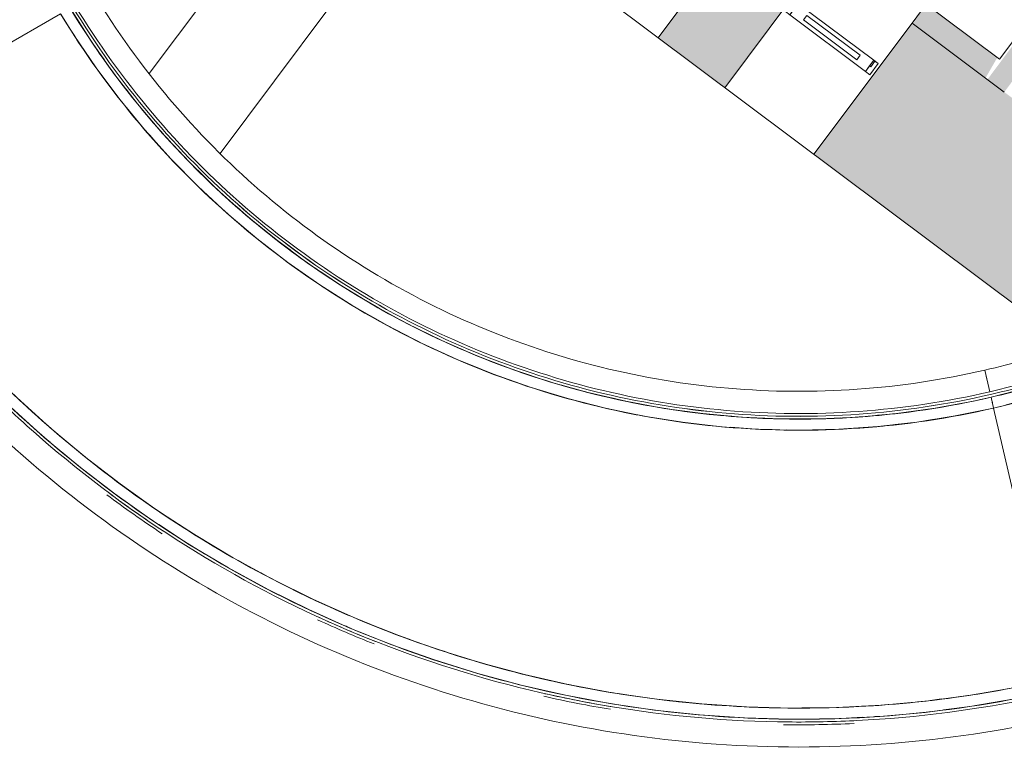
# Model space of a CAD drawing. Header units: millimetres. Extents: x -113904 to 3141, y -34200 to 59129.
# Tile 5 of 72: x -62616 to -59071, y -32962 to -30340. Entities that reach past the tile are written whole.
import ezdxf

# ---------------------------------------------------------------- set-up
doc = ezdxf.new("R2010")
doc.units = ezdxf.units.MM
doc.layers.add('0-1', color=7, linetype='Continuous', lineweight=5)
for name, color, linetype, lineweight, true_color in [('Cut Pattern-1', 7, 'Continuous', 9, 0xd4d4d4), ('Cut Pattern-3', 7, 'Continuous', 9, 0xaaaaaa), ('Floors-1', 7, 'Continuous', 9, 0xaaaaaa), ('Handrails-1', 7, 'Continuous', 9, 0xaaaaaa), ('Interior Edges-1', 7, 'Continuous', 9, 0xaaaaaa), ('Rails-1', 7, 'Continuous', 9, 0xaaaaaa), ('Ramps-1', 7, 'Continuous', 9, 0xaaaaaa), ('Roofs-1', 7, 'Continuous', 9, 0xaaaaaa), ('Walls-1', 7, 'Continuous', 9, 0xaaaaaa), ('Windows-1', 7, 'Continuous', 9, 0xaaaaaa)]:
    doc.layers.add(name, color=color, linetype=linetype, lineweight=lineweight, true_color=true_color)

# ---------------------------------------------------------------- blocks, each defined once
blk = doc.blocks.new('22001_TP_EK_Cloud_rvt-1-SKEEM 2_ Korrus_Kunstikonkurss pildid')
at = {"layer": 'Floors-1'}
for points in [[(-62425.9, -30293.7), (-62343, -30430.4), (-62156.1, -30690.4), (-61705.4, -31146.2), (-61018.8, -31573), (-60234.1, -31767.3), (-59593, -31772.2), (-59276.4, -31724.7), (-59120.6, -31688.7)], [(-58872.9, -32760.5), (-59085.8, -32809.7), (-59518.4, -32874.3), (-60394, -32866.6), (-61465.6, -32598.8), (-62401.5, -32012.2), (-63014.1, -31386.5), (-63267.4, -31029.9), (-63379.5, -30842.4)]]:
    blk.add_open_spline(points, degree=3, knots=[-1, -1, -1, -1, -0.875, -0.75, -0.5, -0.25, -0.125, 0, 0, 0, 0], dxfattribs=at)
at = {"layer": 'Interior Edges-1'}
blk.add_line((-63336.2, -30817.5), (-62469.3, -30318.6), dxfattribs=at)
at = {"layer": 'Walls-1'}
blk.add_line((-61502.8, -30298.1), (-61894.4, -30821.8), dxfattribs=at)
blk = doc.blocks.new('SMA_W1_ 1-jaotus - A-09-16565697-SKEEM 2_ Korrus_Kunstikonkurss pildid')
at = {"layer": 'Windows-1'}
for p, q in [((-170, -55), (-190, -55)), ((-190, -55), (-190, -105)), ((-170, -55), (-190, -55)), ((-170, -80), (-170, -55)), ((-170, -105), (-170, -55)), ((-170, -55), (170, -55)), ((-120, -70), (120, -70)), ((-120, -70), (-120, -90)), ((120, -70), (120, -90)), ((190, -55), (170, -55)), ((170, -55), (170, -80)), ((170, -55), (170, -105)), ((190, -55), (170, -55)), ((190, -105), (190, -55)), ((190, -55), (190, -105)), ((-190, -105), (-175, -105)), ((-190, -105), (-170, -105)), ((-175, -105), (-175, -80)), ((-175, -80), (-170, -80)), ((-175, -80), (-175, -105)), ((-170, -105), (-175, -105)), ((-170, -80), (-170, -105)), ((170, -105), (-170, -105)), ((120, -90), (-120, -90)), ((170, -80), (185, -80)), ((170, -105), (170, -80)), ((170, -80), (185, -80)), ((170, -105), (190, -105)), ((185, -105), (170, -105)), ((185, -80), (185, -105)), ((185, -105), (185, -80)), ((185, -105), (190, -105))]:
    blk.add_line(p, q, dxfattribs=at)
blk = doc.blocks.new('Railing - Railing-13028989-SKEEM 2_ Korrus_Kunstikonkurss pildid')
at = {"layer": 'Rails-1'}
for p, q in [((-57621.4, -30503.2), (-57551.9, -30542.8)), ((-57601.4, -30514.6), (-57580.6, -30526.5)), ((-59122.8, -31679), (-59140.9, -31601)), ((-59130.3, -31646.8), (-59135.7, -31623.5))]:
    blk.add_line(p, q, dxfattribs=at)
for points in [[(-57621.4, -30503.2), (-57675.2, -30597.4), (-57796.5, -30778.1), (-58015.6, -31020.1), (-58267.2, -31228.1), (-58546.2, -31397.6), (-58746.5, -31482.6), (-58849.2, -31517.7)], [(-57551.9, -30542.8), (-57607.7, -30640.4), (-57733.3, -30827.5), (-57960.1, -31078.1), (-58220.7, -31293.5), (-58509.5, -31469), (-58717, -31557.1), (-58823.3, -31593.4)], [(-58849.2, -31517.7), (-58944.9, -31550.5), (-59042.3, -31578.3), (-59140.9, -31601)], [(-58823.3, -31593.4), (-58921.6, -31627), (-59021.6, -31655.6), (-59122.8, -31679)]]:
    blk.add_open_spline(points, degree=3, dxfattribs=at)
blk = doc.blocks.new('Railing - Railing-13029028-SKEEM 2_ Korrus_Kunstikonkurss pildid')
at = {"layer": 'Rails-1'}
for points in [[(-63457.7, -30887.1), (-63356, -31057.3), (-63128.9, -31383.3), (-62723.2, -31820.2), (-62260.6, -32196.1), (-61750.1, -32503.9), (-61201.6, -32737.5), (-60626, -32892.3), (-60034.3, -32965.2), (-59438.3, -32955), (-59045.8, -32892.8), (-58852.7, -32848.2)], [(-61543.7, -32499.5), (-61476.6, -32530.2), (-61408.7, -32559.1), (-61340.1, -32586.2)], [(-59866.1, -32876.9), (-59781.3, -32878), (-59696.6, -32876.6), (-59611.9, -32872.6)]]:
    blk.add_open_spline(points, degree=3, dxfattribs=at)
for points, knots in [([(-62303.1, -32049.5), (-62271, -32073.4), (-62205, -32121.2), (-62137.7, -32167), (-62103.1, -32189.7)], [0.39086314, 0.39086314, 0.39086314, 0.39086314, 0.41966524, 0.44944291, 0.44944291, 0.44944291, 0.44944291]), ([(-60729, -32774.6), (-60688.7, -32783.7), (-60608.9, -32800.5), (-60528.8, -32815), (-60489.3, -32821.5)], [0.80954032, 0.80954032, 0.80954032, 0.80954032, 0.83933049, 0.86814216, 0.86814216, 0.86814216, 0.86814216])]:
    blk.add_open_spline(points, degree=3, knots=knots, dxfattribs=at)
blk = doc.blocks.new('Railing - Railing-13029032-SKEEM 2_ Korrus_Kunstikonkurss pildid')
at = {"layer": 'Rails-1'}
blk.add_line((-59140.9, -31601), (-59122.8, -31679), dxfattribs=at)
for points in [[(-62348, -30248.6), (-62267.6, -30381), (-62086, -30633.3), (-61758, -30964.7), (-61382.3, -31240.9), (-60968.1, -31455.1), (-60525.6, -31602.2), (-60065.6, -31678.4), (-59599.3, -31682), (-59291.8, -31635.9), (-59140.9, -31601)], [(-62417.3, -30288.7), (-62334.7, -30424.8), (-62148.3, -30684.1), (-61811.4, -31024.7), (-61425.5, -31308.6), (-61000.1, -31528.8), (-60545.5, -31680), (-60072.9, -31758.4), (-59593.8, -31762.2), (-59278, -31714.8), (-59122.8, -31679)]]:
    blk.add_open_spline(points, degree=3, dxfattribs=at)
blk = doc.blocks.new('Handrail Type - Handrail_Internal_-13363224-SKEEM 2_ Korrus_Kunstikonkurss pildid')
at = {"layer": 'Handrails-1'}
for p, q in [((-62482.5, -31828.5), (-62440.6, -31863.6)), ((-62318.9, -31961.2), (-62276.9, -31993.5)), ((-62114.6, -32109.7), (-62089.2, -32126.3)), ((-61943.5, -32219), (-61893.4, -32248.9)), ((-61747.2, -32331), (-61715.9, -32348.1)), ((-61536.8, -32436.2), (-61489.6, -32457.3)), ((-61345.6, -32518.5), (-61294.2, -32539.1)), ((-61106, -32607.3), (-61088.1, -32612.9)), ((-60912.8, -32665.7), (-60856.8, -32680.8)), ((-60700, -32718.9), (-60657.7, -32728.5)), ((-59135.4, -32760.9), (-59077.7, -32751)), ((-60461.7, -32764.8), (-60414.6, -32771.7)), ((-60257.5, -32792), (-60200.5, -32798)), ((-59337.4, -32789.8), (-59296.7, -32784.4)), ((-59799.3, -32816.7), (-59742.3, -32816)), ((-59585.1, -32810.4), (-59536, -32807.8))]:
    blk.add_line(p, q, dxfattribs=at)
at = {"layer": 'Handrails-1', "flags": 128}
for points in [[(-62506.7, -31860.5), (-62527.7, -31843.1), (-62648.4, -31734.2)], [(-62343.2, -31992.9), (-62402.6, -31947.3), (-62466.7, -31893.9)], [(-62140.7, -32140.6), (-62273.5, -32046.5), (-62299.4, -32026.6)], [(-61963.4, -32253.7), (-62004.4, -32229.3), (-62115.5, -32157)], [(-61768, -32365.2), (-61864.6, -32312.6), (-61913.3, -32283.6)], [(-61553, -32472.8), (-61575.6, -32462.7), (-61721.5, -32390.5), (-61733.5, -32384)], [(-61360.5, -32555.6), (-61427.2, -32529), (-61506.9, -32493.3)], [(-61122.6, -32644), (-61276.1, -32589.5), (-61308.7, -32576.4)], [(-60923.8, -32704.2), (-60967.2, -32692.5), (-61101.7, -32650.5)], [(-60707.9, -32758.1), (-60810.2, -32734.8), (-60867.9, -32719.3)], [(-60469.3, -32804.1), (-60491.5, -32800.8), (-60651.5, -32770.9), (-60667, -32767.4)], [(-60262.3, -32831.7), (-60330.4, -32824.5), (-60420.7, -32811.2)], [(-59336.1, -32829.9), (-59356.3, -32832.5), (-59518.4, -32847.1), (-59536.5, -32848)], [(-59130.4, -32800.6), (-59194.8, -32811.5), (-59289.4, -32823.8)], [(-60006.3, -32852.6), (-60168.7, -32841.7), (-60206.2, -32837.7)], [(-59801.2, -32856.7), (-59843.5, -32857.1), (-59994.2, -32852.9)], [(-59580.8, -32850.2), (-59680.8, -32855.3), (-59736.1, -32855.9)]]:
    blk.add_lwpolyline(points, dxfattribs=at)
blk = doc.blocks.new('Handrail Type - Handrail_Internal_-V147-SKEEM 2_ Korrus_Kunstikonkurss pildid')
at = {"layer": 'Handrails-1'}
for points in [[(-62814.6, -31510.9), (-62719.1, -31613.3), (-62517.4, -31808.5), (-62296.8, -31982.1), (-62182.4, -32063)], [(-62160.8, -32078.1), (-62046.6, -32157.8), (-61810.1, -32305.5), (-61559.9, -32428.5), (-61432, -32483.4)], [(-61404.9, -32495), (-61276.6, -32549), (-61014.4, -32644.1), (-60744, -32712), (-60607.5, -32739.1)], [(-61448.1, -32520), (-61439, -32523.9), (-61429.9, -32527.8), (-61420.8, -32531.7)], [(-59728.5, -32816.5), (-59586.5, -32813.7), (-59302.7, -32793.4), (-59022.6, -32743.8), (-58884.2, -32711.8)], [(-60581.6, -32744.1), (-60443.9, -32770.4), (-60165.9, -32809), (-59885.5, -32819), (-59745.3, -32816.8)], [(-60603.5, -32780.6), (-60598.8, -32781.5), (-60594.1, -32782.4), (-60589.3, -32783.3)], [(-59737.8, -32856.7), (-59737.2, -32856.7), (-59736.6, -32856.6), (-59736.1, -32856.6)]]:
    blk.add_open_spline(points, degree=3, dxfattribs=at)
blk = doc.blocks.new('Handrail Type - Handrail_Internal_-13363248-SKEEM 2_ Korrus_Kunstikonkurss pildid')
at = {"layer": 'Handrails-1'}
for p, q in [((-62340.7, -30443.2), (-62312.2, -30483.6)), ((-62233.2, -30590), (-62205.8, -30625.4)), ((-62089.2, -30762.7), (-62074.7, -30778.2)), ((-61975.4, -30881.8), (-61938.8, -30917.6)), ((-61835.5, -31012.7), (-61810.3, -31035.3)), ((-61677.5, -31142.9), (-61642.7, -31168.7)), ((-61534.1, -31246), (-61492.7, -31273.9)), ((-61195, -31446.2), (-61150.9, -31467.8)), ((-61030.7, -31523), (-60989.1, -31541.1)), ((-60829.4, -31602.7), (-60802.2, -31611.7)), ((-60663.9, -31655.3), (-60614.8, -31669)), ((-60479.5, -31702.5), (-60445.2, -31710.5)), ((-59312.3, -31736.6), (-59286.1, -31731.7)), ((-60277.1, -31741.1), (-60235, -31746.9)), ((-60102, -31762.5), (-60052.1, -31767.1)), ((-59527.7, -31763.5), (-59482, -31759.3)), ((-59708.2, -31775.1), (-59659.6, -31772.8))]:
    blk.add_line(p, q, dxfattribs=at)
at = {"layer": 'Handrails-1', "flags": 128}
for points in [[(-62379.6, -30456.7), (-62420.1, -30397.2), (-62468.2, -30320.3)], [(-62256.4, -30626.6), (-62340.8, -30513.8), (-62353.9, -30494.5)], [(-62137.5, -30768.1), (-62167, -30735.4), (-62232.3, -30656)], [(-62003.6, -30910.2), (-62072.7, -30840.1), (-62103.4, -30806.1)], [(-61853.8, -31050.3), (-61870.4, -31036.2), (-61973.8, -30940.5)], [(-61714.8, -31164.2), (-61762.8, -31127.2), (-61819.8, -31079)], [(-61535.8, -31294.1), (-61651.2, -31213.2), (-61675.8, -31194.2)], [(-61386.1, -31387.3), (-61416.9, -31369.6), (-61526.9, -31299.7)], [(-61222, -31477.1), (-61294.6, -31439.7), (-61342.5, -31412.2)], [(-61028, -31568.3), (-61041.3, -31562.9), (-61169.3, -31504.2), (-61185.1, -31496.1)], [(-60862.9, -31632.6), (-60910.7, -31615.8), (-60993.3, -31582.3)], [(-60667.3, -31696.1), (-60777.8, -31662.7), (-60814.9, -31649.6)], [(-60479.5, -31743.7), (-60506.4, -31738.2), (-60642.9, -31703.5)], [(-60300.6, -31777.4), (-60368.4, -31766.6), (-60432.8, -31753.4)], [(-59109.3, -31737.4), (-59247.2, -31766), (-59280.1, -31771.3)], [(-60089.3, -31804.7), (-60229.2, -31788.8), (-60254.3, -31784.8)], [(-59506.7, -31802.1), (-59526.4, -31804.4), (-59666.9, -31814), (-59679.3, -31814.3)], [(-59329.3, -31779.2), (-59386.3, -31788.4), (-59464, -31797.2)], [(-59907.1, -31815.1), (-59948.7, -31814.2), (-60057.3, -31806.8)], [(-59714.3, -31815.1), (-59807.7, -31817.3), (-59856, -31816.2)]]:
    blk.add_lwpolyline(points, dxfattribs=at)
blk = doc.blocks.new('Handrail Type - Handrail_Internal_-V148-SKEEM 2_ Korrus_Kunstikonkurss pildid')
at = {"layer": 'Handrails-1'}
for points in [[(-62434.6, -30298.7), (-62380.2, -30388.4), (-62262.3, -30562.2), (-62127.2, -30723.1), (-62055.7, -30799.8)], [(-62037.9, -30818.8), (-61967.7, -30892.9), (-61819.9, -31034.1), (-61658.8, -31159.8), (-61575.3, -31218.6)], [(-61553.9, -31233.4), (-61439.5, -31312.5), (-61199.7, -31455), (-60814.5, -31618.1), (-60545.3, -31691), (-60408.9, -31718.2)], [(-60376.9, -31724.4), (-60276.6, -31743.3), (-60074, -31771), (-59869.8, -31778.4), (-59767.7, -31777)], [(-59735.9, -31776.4), (-59632, -31773.9), (-59424.5, -31758.4), (-59219.6, -31721.9), (-59118.3, -31698.5)], [(-60408.6, -31759), (-60400.6, -31760.6), (-60392.6, -31762.1), (-60384.5, -31763.6)], [(-59767.3, -31817), (-59758.5, -31816.9), (-59749.7, -31816.7), (-59741, -31816.5)]]:
    blk.add_open_spline(points, degree=3, dxfattribs=at)
blk = doc.blocks.new('Handrail Type - Handrail_Internal_-13363508-SKEEM 2_ Korrus_Kunstikonkurss pildid')
at = {"layer": 'Handrails-1'}
for p, q in [((-57636.8, -30714.7), (-57612.2, -30678)), ((-57851.6, -30983.6), (-57824.3, -30954.2)), ((-57963.4, -31097), (-57933.8, -31068.1)), ((-58090.3, -31208.4), (-58076.5, -31197.5)), ((-58233.4, -31316.1), (-58197.6, -31290.7)), ((-58362.8, -31400.5), (-58336.2, -31383.7)), ((-58527.3, -31490.4), (-58494.5, -31474.2)), ((-58675, -31558.1), (-58635.4, -31541)), ((-58974.1, -31661.2), (-58932.9, -31648.7)), ((-58803.9, -31650.2), (-58938.3, -31692.8)), ((-59074.4, -31729.2), (-59109.3, -31737.4)), ((-58995.2, -31708), (-59063.8, -31726.3))]:
    blk.add_line(p, q, dxfattribs=at)
at = {"layer": 'Handrails-1', "flags": 128}
for points in [[(-57499.8, -30572.6), (-57563.9, -30678.3), (-57581.2, -30703.8)], [(-57605.5, -30739.6), (-57633.3, -30780.5), (-57677.8, -30839.4)], [(-57698.8, -30867.1), (-57707.9, -30879.1), (-57787.5, -30973.7)], [(-57820.9, -31009.4), (-57871.9, -31064), (-57907.1, -31098)], [(-57938.3, -31128.1), (-57960.8, -31149.8), (-58054, -31231)], [(-58055.3, -31232), (-58151.3, -31307.2), (-58176.1, -31324.6)], [(-58211.4, -31349.4), (-58252.4, -31378.3), (-58314.1, -31417)], [(-58344, -31435.8), (-58357.1, -31444.1), (-58465, -31504.3), (-58477.6, -31510.6)], [(-58508, -31525.5), (-58575.9, -31559), (-58620.2, -31578.1)], [(-58660.2, -31595.2), (-58689.4, -31607.8), (-58799.8, -31648.7)]]:
    blk.add_lwpolyline(points, dxfattribs=at)
blk = doc.blocks.new('Handrail Type - Handrail_Internal_-17094450-SKEEM 2_ Korrus_Kunstikonkurss pildid')
at = {"layer": 'Handrails-1', "flags": 128}
for points in [[(-58816.9, -31612.4), (-58702, -31569.8), (-58589.5, -31521.2), (-58479.6, -31466.8), (-58372.7, -31406.8), (-58269.1, -31341.3), (-58169.1, -31270.5), (-58072.8, -31194.6), (-57980.7, -31113.8), (-57892.9, -31028.3), (-57809.7, -30938.3), (-57731.2, -30844.2), (-57657.8, -30746), (-57589.6, -30644.2), (-57534.6, -30552.7)], [(-57499.8, -30572.6), (-57563.9, -30678.3), (-57633.3, -30780.5), (-57707.9, -30879.1), (-57787.5, -30973.7), (-57871.9, -31064), (-57960.8, -31149.8), (-58054, -31231), (-58151.3, -31307.2), (-58252.4, -31378.3), (-58357.1, -31444.1), (-58465, -31504.3), (-58575.9, -31559), (-58689.4, -31607.8), (-58803.9, -31650.2)], [(-59118.3, -31698.5), (-58982.7, -31663.9), (-58848.8, -31623.1), (-58816.9, -31612.4)], [(-58803.9, -31650.2), (-58938.3, -31692.8), (-59074.4, -31729.2), (-59109.3, -31737.4)]]:
    blk.add_lwpolyline(points, dxfattribs=at)
at = {"layer": 'Handrails-1'}
for ratio in [0.002458, 0.002485]:
    blk.add_ellipse((-58810.4, -31631.3), major_axis=(-6.5, 18.9), ratio=ratio, start_param=4.45059, end_param=4.974188, dxfattribs=at)
for points in [[(-57514.2, -30564.4), (-57514.9, -30564), (-57516.3, -30563.2), (-57518.4, -30562), (-57519.6, -30561.3), (-57520.2, -30560.9)], [(-59114.6, -31714.6), (-59114.4, -31715.4), (-59114.1, -31716.9), (-59113.5, -31719.3), (-59113.2, -31720.6), (-59113.1, -31721.3)]]:
    blk.add_open_spline(points, degree=3, knots=[-0.5555556, -0.5555556, -0.5555556, -0.5555556, -0.5138889, -0.4791667, -0.4444444, -0.4444444, -0.4444444, -0.4444444], dxfattribs=at)
blk = doc.blocks.new('Handrail Type - Handrail_Internal_-V251-SKEEM 2_ Korrus_Kunstikonkurss pildid')
at = {"layer": 'Handrails-1'}
for p, q in [((-57499.8, -30572.6), (-57534.6, -30552.7)), ((-59109.3, -31737.4), (-59118.3, -31698.5))]:
    blk.add_line(p, q, dxfattribs=at)
for points in [[(-57534.6, -30552.7), (-57590.8, -30651.2), (-57717.4, -30839.9), (-57946.2, -31092.7), (-58209, -31309.8), (-58500.4, -31486.9), (-58709.6, -31575.7), (-58816.8, -31612.4)], [(-57499.8, -30572.6), (-57557, -30672.7), (-57685.8, -30864.6), (-57918.5, -31121.7), (-58185.8, -31342.5), (-58482.1, -31522.6), (-58694.8, -31612.9), (-58803.9, -31650.2)], [(-58816.8, -31612.4), (-58915.8, -31646.2), (-59016.5, -31674.9), (-59118.3, -31698.5)], [(-58803.9, -31650.2), (-58904.1, -31684.5), (-59006.1, -31713.6), (-59109.3, -31737.4)]]:
    blk.add_open_spline(points, degree=3, dxfattribs=at)
blk = doc.blocks.new('Handrail Type - Handrail_Internal_-17094475-SKEEM 2_ Korrus_Kunstikonkurss pildid')
at = {"layer": 'Handrails-1', "flags": 128}
for points in [[(-59034.3, -32784.2), (-59194.8, -32811.5), (-59356.3, -32832.5), (-59518.4, -32847.1), (-59680.8, -32855.3), (-59843.5, -32857.1), (-60006.3, -32852.6), (-60168.7, -32841.7), (-60330.4, -32824.5), (-60491.5, -32800.8), (-60651.5, -32770.9), (-60810.2, -32734.8), (-60967.2, -32692.5), (-61122.6, -32644), (-61276.1, -32589.5), (-61427.2, -32529), (-61575.6, -32462.7), (-61721.5, -32390.5), (-61864.6, -32312.6), (-62004.4, -32229.3), (-62140.7, -32140.6), (-62273.5, -32046.5), (-62402.6, -31947.3), (-62527.7, -31843.1), (-62648.4, -31734.2)], [(-62627.3, -31699.1), (-62507.3, -31807.8), (-62383.1, -31911.6), (-62254.9, -32010.5), (-62122.7, -32104.4), (-61987.1, -32192.9), (-61848.2, -32275.9), (-61706, -32353.5), (-61560.8, -32425.4), (-61412.9, -32491.6), (-61262.7, -32551.8), (-61110.1, -32606), (-60955.4, -32654.3), (-60798.9, -32696.4), (-60641.1, -32732.2), (-60481.9, -32761.9), (-60321.5, -32785.3), (-60160.4, -32802.3), (-59999, -32812.9), (-59837, -32817.2), (-59675, -32815.1), (-59513.2, -32806.6), (-59352.1, -32791.8), (-59191.5, -32770.6), (-59031.8, -32743)]]:
    blk.add_lwpolyline(points, dxfattribs=at)
blk = doc.blocks.new('Handrail Type - Handrail_Internal_-V253-SKEEM 2_ Korrus_Kunstikonkurss pildid')
at = {"layer": 'Handrails-1'}
for points in [[(-63370.9, -30837.5), (-63271.5, -31003.5), (-63049.7, -31321.7), (-62653.6, -31747.9), (-62201.9, -32114.8), (-61703.5, -32415.1), (-61168.1, -32642.9), (-60606.1, -32793.9), (-60028.6, -32865.1), (-59446.8, -32855), (-59063.7, -32794.3), (-58875.2, -32750.7)], [(-63336.1, -30817.6), (-63237.8, -30982), (-63018, -31297), (-62625.7, -31719), (-62178.4, -32082.2), (-61684.8, -32379.5), (-61154.7, -32605.1), (-60598.2, -32754.6), (-60026.3, -32825), (-59450.3, -32815), (-59070.9, -32754.9), (-58884.2, -32711.8)]]:
    blk.add_open_spline(points, degree=3, dxfattribs=at)
blk = doc.blocks.new('Handrail Type - Handrail_Internal_-17094487-SKEEM 2_ Korrus_Kunstikonkurss pildid')
at = {"layer": 'Handrails-1', "flags": 128}
for points in [[(-62434, -30299.6), (-62358.8, -30417.5), (-62278.2, -30532), (-62192.4, -30642.7), (-62101.7, -30749.3), (-62006.3, -30851.7), (-61906.2, -30949.6), (-61801.8, -31042.9), (-61693.3, -31131.2), (-61580.8, -31214.6), (-61464.6, -31292.8), (-61345.1, -31365.6), (-61222.3, -31432.8), (-61096.5, -31494.4), (-60968.1, -31550.2), (-60837.4, -31600.1), (-60704.4, -31643.9), (-60569.5, -31681.7), (-60433.2, -31713.2), (-60295.5, -31738.5), (-60156.8, -31757.6), (-60017.4, -31770.2), (-59877.6, -31776.5), (-59737.5, -31776.4), (-59597.6, -31770), (-59458.4, -31757.1), (-59319.7, -31738), (-59181.9, -31712.5), (-59118.3, -31698.5)], [(-59109.3, -31737.4), (-59247.2, -31766), (-59386.3, -31788.4), (-59526.4, -31804.4), (-59666.9, -31814), (-59807.7, -31817.3), (-59948.7, -31814.2), (-60089.3, -31804.7), (-60229.2, -31788.8), (-60368.4, -31766.6), (-60506.4, -31738.2), (-60642.9, -31703.5), (-60777.8, -31662.7), (-60910.7, -31615.8), (-61041.3, -31562.9), (-61169.3, -31504.2), (-61294.6, -31439.7), (-61416.9, -31369.6), (-61535.8, -31294.1), (-61651.2, -31213.2), (-61762.8, -31127.2), (-61870.4, -31036.2), (-61973.8, -30940.5), (-62072.7, -30840.1), (-62167, -30735.4), (-62256.4, -30626.6), (-62340.8, -30513.8), (-62420.1, -30397.2), (-62468.2, -30320.3)]]:
    blk.add_lwpolyline(points, dxfattribs=at)
at = {"layer": 'Handrails-1'}
blk.add_open_spline([(-59113.1, -31721.3), (-59113.2, -31720.5), (-59113.6, -31719), (-59114.1, -31716.7), (-59114.5, -31715.3), (-59114.6, -31714.6)], degree=3, knots=[-0.5555556, -0.5555556, -0.5555556, -0.5555556, -0.5138889, -0.4791667, -0.4444444, -0.4444444, -0.4444444, -0.4444444], dxfattribs=at)
blk = doc.blocks.new('Handrail Type - Handrail_Internal_-V254-SKEEM 2_ Korrus_Kunstikonkurss pildid')
at = {"layer": 'Handrails-1'}
blk.add_line((-59118.3, -31698.5), (-59109.3, -31737.4), dxfattribs=at)
for points in [[(-62434.6, -30298.7), (-62351.5, -30435.7), (-62163.9, -30696.8), (-61824.8, -31039.7), (-61436.3, -31325.5), (-61008.1, -31547.3), (-60550.4, -31699.5), (-60074.7, -31778.4), (-59592.4, -31782.2), (-59274.5, -31734.6), (-59118.3, -31698.5)], [(-62469.2, -30318.7), (-62385.1, -30457.6), (-62195, -30722.2), (-61851.5, -31069.7), (-61458, -31359.4), (-61024.1, -31584.1), (-60560.4, -31738.4), (-60078.4, -31818.4), (-59589.7, -31822.3), (-59267.6, -31774), (-59109.3, -31737.4)]]:
    blk.add_open_spline(points, degree=3, dxfattribs=at)

msp = doc.modelspace()

# ---------------------------------------------------------------- hatches: boundary and pattern name
at = {"layer": 'Cut Pattern-1'}
h = msp.add_hatch(color=256, dxfattribs=at)
h.paths.add_polyline_path([(-58951.6, -31426.2), (-58599, -30953.2), (-59403.1, -30351.9), (-59756.4, -30824.4), (-59063.8, -31342.3)])
h.paths.add_polyline_path([(-60076.8, -30584.9), (-59723.5, -30112.4), (-59963.7, -29932.7), (-60317, -30405.2), (-60116.6, -30555.1)])
h.paths.add_polyline_path([(-60637.4, -30165.7), (-60284.1, -29693.2), (-60735.4, -29355.7), (-61088.7, -29828.2), (-60735.4, -30092.4)])
at = {"layer": 'Cut Pattern-3'}
msp.add_hatch(color=256, dxfattribs=at).paths.add_polyline_path([(-59070.8, -30600.4), (-56462.5, -27097.8), (-56523.2, -27052.4), (-59131.4, -30555.1), (-59071.5, -30599.8)])
h = msp.add_hatch(color=256, dxfattribs=at)
h.paths.add_polyline_path([(-59138.4, -30549.8), (-59095.8, -30476.1), (-59352.5, -30284.2), (-59399.9, -30354.3), (-59160, -30533.7)])
h.paths.add_polyline_path([(-59723.5, -30112.4), (-59672.9, -30044.7), (-59913.1, -29865), (-59963.7, -29932.7), (-59814, -30044.7)])
h.paths.add_polyline_path([(-60284.1, -29693.2), (-60233.5, -29625.5), (-60692.1, -29282.5), (-60735.4, -29355.7), (-60374.6, -29625.5)])

# ---------------------------------------------------------------- linework, layer by layer
at = {"layer": 'Ramps-1'}
for p, q in [((-59109.3, -31737.4), (-58884.2, -32711.8)), ((-58884.2, -32711.8), (-59109.3, -31737.4))]:
    msp.add_line(p, q, dxfattribs=at)
for points in [[(-62425.9, -30293.7), (-62343.1, -30430.3), (-62156.1, -30690.5), (-61818.1, -31032.2), (-61430.9, -31317.1), (-61004.1, -31538), (-60548, -31689.7), (-60073.8, -31768.4), (-59593.1, -31772.2), (-59276.2, -31724.7), (-59120.6, -31688.7)], [(-58820.1, -31602.9), (-58918.7, -31636.6), (-59019, -31665.3), (-59120.6, -31688.7)], [(-61539.5, -32490.4), (-61472.5, -32521.1), (-61404.7, -32549.9), (-61336.2, -32577)], [(-59866.3, -32866.9), (-59781.6, -32868), (-59696.7, -32866.6), (-59612.1, -32862.6)]]:
    msp.add_open_spline(points, degree=3, dxfattribs=at)
for points, knots in [([(-62296.5, -32041.9), (-62264.6, -32065.7), (-62199.5, -32112.8), (-62133, -32158.1), (-62099, -32180.5)], [0.39099895, 0.39099895, 0.39099895, 0.39099895, 0.41964977, 0.4490104, 0.4490104, 0.4490104, 0.4490104]), ([(-60725.1, -32765.3), (-60685.4, -32774.2), (-60606.6, -32790.8), (-60527.4, -32805), (-60488.2, -32811.5)], [0.80992606, 0.80992606, 0.80992606, 0.80992606, 0.83929955, 0.86795981, 0.86795981, 0.86795981, 0.86795981])]:
    msp.add_open_spline(points, degree=3, knots=knots, dxfattribs=at)
at = {"layer": 'Roofs-1'}
msp.add_line((-61804.9, -30072.3), (-62150.2, -30534.1), dxfattribs=at)
at = {"layer": 'Walls-1'}
for p, q in [((-56523.2, -27052.4), (-59087.8, -30482.1)), ((-59087.8, -30482.1), (-61012.4, -29043)), ((-61088.7, -29828.2), (-58951.6, -31426.2)), ((-59963.7, -29932.7), (-60317, -30405.2)), ((-60076.8, -30584.9), (-59723.5, -30112.4)), ((-59352.5, -30284.2), (-59403.1, -30351.9)), ((-59403.1, -30351.9), (-59756.4, -30824.4)), ((-59070.8, -30600.4), (-59403.1, -30351.9)), ((-59403.1, -30351.9), (-59070.8, -30600.4))]:
    msp.add_line(p, q, dxfattribs=at)

# ---------------------------------------------------------------- block references
at = {"layer": '0-1'}
msp.add_blockref('22001_TP_EK_Cloud_rvt-1-SKEEM 2_ Korrus_Kunstikonkurss pildid', (0, 0), dxfattribs=at)
at = {"layer": 'Handrails-1'}
for name in ['Handrail Type - Handrail_Internal_-17094487-SKEEM 2_ Korrus_Kunstikonkurss pildid', 'Handrail Type - Handrail_Internal_-V254-SKEEM 2_ Korrus_Kunstikonkurss pildid', 'Handrail Type - Handrail_Internal_-13363248-SKEEM 2_ Korrus_Kunstikonkurss pildid', 'Handrail Type - Handrail_Internal_-V148-SKEEM 2_ Korrus_Kunstikonkurss pildid', 'Handrail Type - Handrail_Internal_-17094475-SKEEM 2_ Korrus_Kunstikonkurss pildid', 'Handrail Type - Handrail_Internal_-V253-SKEEM 2_ Korrus_Kunstikonkurss pildid', 'Handrail Type - Handrail_Internal_-13363224-SKEEM 2_ Korrus_Kunstikonkurss pildid', 'Handrail Type - Handrail_Internal_-V147-SKEEM 2_ Korrus_Kunstikonkurss pildid', 'Handrail Type - Handrail_Internal_-17094450-SKEEM 2_ Korrus_Kunstikonkurss pildid', 'Handrail Type - Handrail_Internal_-V251-SKEEM 2_ Korrus_Kunstikonkurss pildid', 'Handrail Type - Handrail_Internal_-13363508-SKEEM 2_ Korrus_Kunstikonkurss pildid']:
    msp.add_blockref(name, (0, 0), dxfattribs=at)
at = {"layer": 'Rails-1'}
for name in ['Railing - Railing-13029032-SKEEM 2_ Korrus_Kunstikonkurss pildid', 'Railing - Railing-13029028-SKEEM 2_ Korrus_Kunstikonkurss pildid', 'Railing - Railing-13028989-SKEEM 2_ Korrus_Kunstikonkurss pildid']:
    msp.add_blockref(name, (0, 0), dxfattribs=at)
at = {"layer": 'Windows-1', "rotation": 143.2124249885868}
msp.add_blockref('SMA_W1_ 1-jaotus - A-09-16565697-SKEEM 2_ Korrus_Kunstikonkurss pildid', (-59739.9, -30468.4), dxfattribs=at)

doc.saveas('drawing.dxf')
